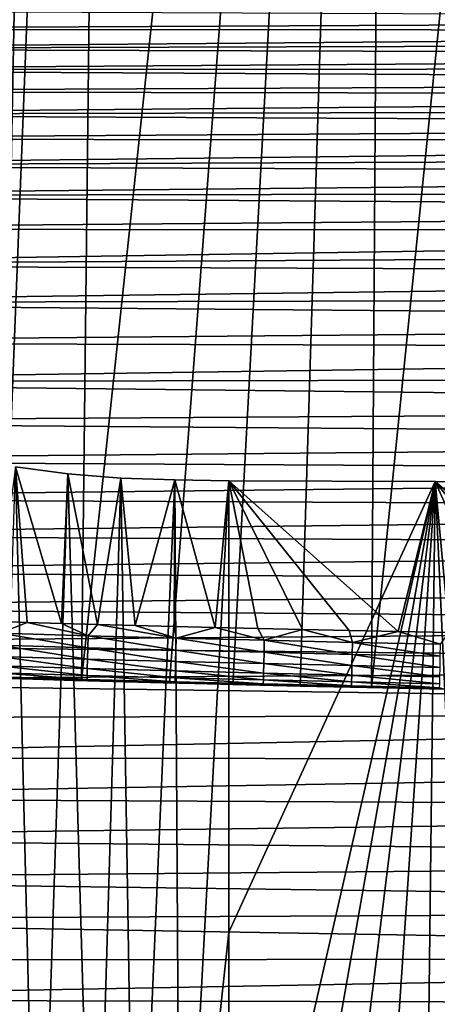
# Model space of a CAD drawing. Header units: metres. Extents: x -26 to 26, y -167 to 32.
# Tile 177 of 237: x -10.98 to -3.6, y -31.19 to -13.8. Entities that reach past the tile are written whole.
import ezdxf

# ---------------------------------------------------------------- set-up
doc = ezdxf.new("R2010")
doc.units = ezdxf.units.M
doc.layers.add('solid_12_411_043_XXX', color=7, linetype='CONTINUOUS')

msp = doc.modelspace()

# ---------------------------------------------------------------- linework, layer by layer
at = {"layer": 'solid_12_411_043_XXX'}
for points in [[(-11.30752, -25.427698, 4.15028), (-11.237365, 25.75036, 4.15028), (-10.307852, 25.761133, 4.15028)], [(-11.30752, -25.427698, 4.15028), (-10.307852, 25.761133, 4.15028), (-9.30893, 25.755497, 4.15028)], [(-9.892147, -25.471684, 4.15028), (-11.30752, -25.427698, 4.15028), (-9.30893, 25.755497, 4.15028)], [(-9.892147, -25.471684, 4.15028), (-9.30893, 25.755497, 4.15028), (-4.430605, 25.706018, 4.15028)], [(-8.336744, -25.511894, 4.15028), (-9.892147, -25.471684, 4.15028), (-4.430605, 25.706018, 4.15028)], [(-7.217836, -25.539207, 4.15028), (-8.336744, -25.511894, 4.15028), (-4.430605, 25.706018, 4.15028)], [(-6.028544, -25.567036, 4.15028), (-7.217836, -25.539207, 4.15028), (-4.430605, 25.706018, 4.15028)], [(-4.764182, -25.595436, 4.15028), (-6.028544, -25.567036, 4.15028), (-4.430605, 25.706018, 4.15028)], [(-4.764182, -25.595436, 4.15028), (-4.430605, 25.706018, 4.15028), (0.447422, 25.632776, 4.15028)], [(-3.416895, -25.624039, 4.15028), (-4.764182, -25.595436, 4.15028), (0.447422, 25.632776, 4.15028)], [(-18.58898, -13.969236, 177.854599), (18.495287, -13.793557, 177.854584), (-18.40938, -13.640424, 177.854568)], [(-18.58898, -13.969236, 177.854599), (18.603987, -13.998189, 177.854599), (18.495287, -13.793557, 177.854584)], [(-18.761108, -14.317875, 177.85463), (18.603987, -13.998189, 177.854599), (-18.58898, -13.969236, 177.854599)], [(-18.761108, -14.317875, 177.85463), (18.70966, -14.209745, 177.854614), (18.603987, -13.998189, 177.854599)], [(-18.761108, -14.317875, 177.85463), (18.812286, -14.428932, 177.854645), (18.70966, -14.209745, 177.854614)], [(-18.924122, -14.68516, 177.85466), (18.812286, -14.428932, 177.854645), (-18.761108, -14.317875, 177.85463)], [(-18.924122, -14.68516, 177.85466), (18.911907, -14.656087, 177.85466), (18.812286, -14.428932, 177.854645)], [(-19.076668, -15.069438, 177.854691), (19.008406, -14.892053, 177.854675), (-18.924122, -14.68516, 177.85466)], [(-18.924122, -14.68516, 177.85466), (19.008406, -14.892053, 177.854675), (18.911907, -14.656087, 177.85466)], [(-19.076668, -15.069438, 177.854691), (19.101776, -15.137174, 177.854706), (19.008406, -14.892053, 177.854675)], [(-19.219477, -15.474795, 177.854736), (19.101776, -15.137174, 177.854706), (-19.076668, -15.069438, 177.854691)], [(-19.219477, -15.474795, 177.854736), (19.191826, -15.392385, 177.854721), (19.101776, -15.137174, 177.854706)], [(-19.219477, -15.474795, 177.854736), (19.278524, -15.65801, 177.854752), (19.191826, -15.392385, 177.854721)], [(-19.354225, -15.909734, 177.854767), (19.278524, -15.65801, 177.854752), (-19.219477, -15.474795, 177.854736)], [(-19.354225, -15.909734, 177.854767), (19.361568, -15.93501, 177.854767), (19.278524, -15.65801, 177.854752)], [(-19.482023, -16.38475, 177.854813), (19.361568, -15.93501, 177.854767), (-19.354225, -15.909734, 177.854767)], [(-19.482023, -16.38475, 177.854813), (19.440855, -16.223389, 177.854797), (19.361568, -15.93501, 177.854767)], [(-19.482023, -16.38475, 177.854813), (19.516214, -16.525333, 177.854813), (19.440855, -16.223389, 177.854797)], [(-19.60248, -16.911137, 177.854858), (19.516214, -16.525333, 177.854813), (-19.482023, -16.38475, 177.854813)], [(-19.60248, -16.911137, 177.854858), (19.587631, -16.841019, 177.854843), (19.516214, -16.525333, 177.854813)], [(-19.60248, -16.911137, 177.854858), (19.654806, -17.173782, 177.854874), (19.587631, -16.841019, 177.854843)], [(-19.713114, -17.497578, 177.854904), (19.654806, -17.173782, 177.854874), (-19.60248, -16.911137, 177.854858)], [(-19.713114, -17.497578, 177.854904), (19.717762, -17.524168, 177.854904), (19.654806, -17.173782, 177.854874)], [(-19.809109, -18.135113, 177.85495), (19.717762, -17.524168, 177.854904), (-19.713114, -17.497578, 177.854904)], [(-19.809109, -18.135113, 177.85495), (19.775835, -17.895418, 177.854935), (19.717762, -17.524168, 177.854904)], [(-19.809109, -18.135113, 177.85495), (19.828989, -18.28797, 177.854965), (19.775835, -17.895418, 177.854935)], [(-19.886906, -18.80925, 177.855011), (19.828989, -18.28797, 177.854965), (-19.809109, -18.135113, 177.85495)], [(-19.886906, -18.80925, 177.855011), (19.87635, -18.705162, 177.855011), (19.828989, -18.28797, 177.854965)], [(-19.886906, -18.80925, 177.855011), (19.917843, -19.147331, 177.855042), (19.87635, -18.705162, 177.855011)], [(-19.945013, -19.50386, 177.855072), (19.917843, -19.147331, 177.855042), (-19.886906, -18.80925, 177.855011)], [(-19.945013, -19.50386, 177.855072), (19.952526, -19.618002, 177.855087), (19.917843, -19.147331, 177.855042)], [(-19.984142, -20.203978, 177.855133), (19.952526, -19.618002, 177.855087), (-19.945013, -19.50386, 177.855072)], [(-19.984142, -20.203978, 177.855133), (19.980278, -20.117506, 177.855133), (19.952526, -19.618002, 177.855087)], [(-19.984142, -20.203978, 177.855133), (20.000523, -20.64921, 177.855179), (19.980278, -20.117506, 177.855133)], [(-20.007128, -20.900099, 177.855194), (20.000523, -20.64921, 177.855179), (-19.984142, -20.203978, 177.855133)], [(-20.007128, -20.900099, 177.855194), (20.013109, -21.213747, 177.855225), (20.000523, -20.64921, 177.855179)], [(-20.017282, -21.585707, 177.855255), (20.013109, -21.213747, 177.855225), (-20.007128, -20.900099, 177.855194)], [(-20.017282, -21.585707, 177.855255), (20.018448, -21.810234, 177.85527), (20.013109, -21.213747, 177.855225)], [(-20.017876, -22.254099, 177.855301), (20.018448, -21.810234, 177.85527), (-20.017282, -21.585707, 177.855255)], [(-11.563712, -37.561703, 99.661652), (-11.059468, -21.695902, 9.150281), (-10.661813, -37.711967, 99.635155)], [(-11.059468, -21.695902, 9.150281), (-11.42468, -24.423128, 9.150281), (-10.848425, -24.44356, 9.150281)], [(-11.059468, -21.695902, 9.150281), (-10.848425, -24.44356, 9.150281), (-10.243032, -24.461063, 9.150281)], [(-10.129657, -21.822021, 9.150281), (-11.059468, -21.695902, 9.150281), (-10.243032, -24.461063, 9.150281)], [(-10.661813, -37.711967, 99.635155), (-11.059468, -21.695902, 9.150281), (-10.129657, -21.822021, 9.150281)], [(-20.017876, -22.254099, 177.855301), (20.01638, -22.438889, 177.855331), (20.018448, -21.810234, 177.85527)], [(-10.661813, -37.711967, 99.635155), (-10.129657, -21.822021, 9.150281), (-9.666766, -37.815701, 99.616859)], [(-10.129657, -21.822021, 9.150281), (-10.243032, -24.461063, 9.150281), (-9.608532, -24.4785, 9.150281)], [(-9.197157, -21.894688, 9.150281), (-10.129657, -21.822021, 9.150281), (-9.608532, -24.4785, 9.150281)], [(-9.666766, -37.815701, 99.616859), (-10.129657, -21.822021, 9.150281), (-9.197157, -21.894688, 9.150281)], [(-9.666766, -37.815701, 99.616859), (-9.197157, -21.894688, 9.150281), (-8.938645, -37.857727, 99.609451)], [(-9.197157, -21.894688, 9.150281), (-9.608532, -24.4785, 9.150281), (-8.9449, -24.495663, 9.150281)], [(-8.239585, -21.929125, 9.150281), (-9.197157, -21.894688, 9.150281), (-8.9449, -24.495663, 9.150281)], [(-8.938645, -37.857727, 99.609451), (-9.197157, -21.894688, 9.150281), (-8.239585, -21.929125, 9.150281)], [(-8.239585, -21.929125, 9.150281), (-8.9449, -24.495663, 9.150281), (-8.252943, -24.513391, 9.150281)], [(-8.938645, -37.857727, 99.609451), (-8.239585, -21.929125, 9.150281), (-8.148227, -37.880756, 99.605392)], [(-8.239585, -21.929125, 9.150281), (-8.252943, -24.513391, 9.150281), (-7.530189, -24.531393, 9.150281)], [(-7.286585, -21.944187, 9.150281), (-8.239585, -21.929125, 9.150281), (-7.530189, -24.531393, 9.150281)], [(-8.148227, -37.880756, 99.605392), (-8.239585, -21.929125, 9.150281), (-7.286585, -21.944187, 9.150281)], [(-7.286574, -29.915781, 54.378288), (-8.148227, -37.880756, 99.605392), (-7.286585, -21.944187, 9.150281)], [(-7.286585, -21.944187, 9.150281), (-7.530189, -24.531393, 9.150281), (-6.775095, -24.549677, 9.150281)], [(-7.286585, -21.944187, 9.150281), (-6.775095, -24.549677, 9.150281), (-5.985677, -24.568174, 9.150281)], [(-7.286585, -21.944187, 9.150281), (-5.985677, -24.568174, 9.150281), (-5.159955, -24.586849, 9.150281)], [(-7.286585, -21.944187, 9.150281), (-5.159955, -24.586849, 9.150281), (-4.296383, -24.605635, 9.150281)], [(-3.643296, -21.957764, 9.150281), (-7.286585, -21.944187, 9.150281), (-4.296383, -24.605635, 9.150281)], [(-7.286574, -29.915781, 54.378288), (-7.286585, -21.944187, 9.150281), (-3.643296, -21.957764, 9.150281)], [(-7.286576, -37.884106, 99.604797), (-3.643296, -21.957764, 9.150281), (-6.455174, -37.887051, 99.604279)], [(-7.286574, -29.915781, 54.378288), (-3.643296, -21.957764, 9.150281), (-7.286576, -37.884106, 99.604797)], [(-6.455174, -37.887051, 99.604279), (-3.643296, -21.957764, 9.150281), (-5.601419, -37.889679, 99.603821)], [(-5.601419, -37.889679, 99.603821), (-3.643296, -21.957764, 9.150281), (-4.725375, -37.891953, 99.603416)], [(-4.725375, -37.891953, 99.603416), (-3.643296, -21.957764, 9.150281), (-3.827441, -37.893845, 99.603088)], [(-3.643296, -21.957764, 9.150281), (-4.296383, -24.605635, 9.150281), (-3.393293, -24.624485, 9.150281)], [(-3.827441, -37.893845, 99.603088), (-3.643296, -21.957764, 9.150281), (-2.906487, -37.895321, 99.602829)], [(-3.643296, -21.957764, 9.150281), (-3.393293, -24.624485, 9.150281), (-2.44908, -24.643305, 9.150281)], [(-3.643296, -21.957764, 9.150281), (-2.44908, -24.643305, 9.150281), (-1.461312, -24.661976, 9.150281)], [(-3.643296, -21.957764, 9.150281), (-1.461312, -24.661976, 9.150281), (-0.4308, -24.680534, 9.150281)], [(-3.643296, -21.957764, 9.150281), (-0.4308, -24.680534, 9.150281), (0.000015, -21.960382, 9.150281)], [(-2.906487, -37.895321, 99.602829), (-3.643296, -21.957764, 9.150281), (0.000015, -21.960382, 9.150281)], [(-20.01189, -22.903685, 177.855362), (20.01638, -22.438889, 177.855331), (-20.017876, -22.254099, 177.855301)], [(-20.01189, -22.903685, 177.855362), (20.009508, -23.095421, 177.855377), (20.01638, -22.438889, 177.855331)], [(-20.002005, -23.539288, 177.855423), (20.009508, -23.095421, 177.855377), (-20.01189, -22.903685, 177.855362)], [(-20.002005, -23.539288, 177.855423), (19.997869, -23.779295, 177.855438), (20.009508, -23.095421, 177.855377)], [(-19.99069, -24.171839, 177.855469), (19.997869, -23.779295, 177.855438), (-20.002005, -23.539288, 177.855423)], [(-19.99069, -24.171839, 177.855469), (19.984888, -24.495089, 177.855499), (19.997869, -23.779295, 177.855438)], [(-19.978842, -24.811733, 177.85553), (19.984888, -24.495089, 177.855499), (-19.99069, -24.171839, 177.855469)], [(-19.978842, -24.811733, 177.85553), (19.970713, -25.242781, 177.85556), (19.984888, -24.495089, 177.855499)], [(-10.848425, -24.44356, 9.150281), (-11.42468, -24.423128, 9.150281), (-11.331001, -24.634617, 9.12844)], [(-10.848425, -24.44356, 9.150281), (-11.331001, -24.634617, 9.12844), (-9.773507, -24.681625, 9.12844)], [(-10.243032, -24.461063, 9.150281), (-10.848425, -24.44356, 9.150281), (-9.773507, -24.681625, 9.12844)], [(-9.608532, -24.4785, 9.150281), (-10.243032, -24.461063, 9.150281), (-9.773507, -24.681625, 9.12844)], [(-9.608532, -24.4785, 9.150281), (-9.773507, -24.681625, 9.12844), (-8.217115, -24.721975, 9.12844)], [(-8.9449, -24.495663, 9.150281), (-9.608532, -24.4785, 9.150281), (-8.217115, -24.721975, 9.12844)], [(-8.252943, -24.513391, 9.150281), (-8.9449, -24.495663, 9.150281), (-8.217115, -24.721975, 9.12844)], [(-11.331001, -24.634617, 9.12844), (-11.339228, -24.846466, 9.057855), (-9.77897, -24.893545, 9.057855)], [(-9.773507, -24.681625, 9.12844), (-11.331001, -24.634617, 9.12844), (-9.77897, -24.893545, 9.057855)], [(-9.773507, -24.681625, 9.12844), (-9.77897, -24.893545, 9.057855), (-8.222529, -24.933899, 9.057855)], [(-8.217115, -24.721975, 9.12844), (-9.773507, -24.681625, 9.12844), (-8.222529, -24.933899, 9.057855)], [(-7.530189, -24.531393, 9.150281), (-8.252943, -24.513391, 9.150281), (-8.217115, -24.721975, 9.12844)], [(-7.530189, -24.531393, 9.150281), (-8.217115, -24.721975, 9.12844), (-6.660559, -24.760105, 9.12844)], [(-6.775095, -24.549677, 9.150281), (-7.530189, -24.531393, 9.150281), (-6.660559, -24.760105, 9.12844)], [(-5.985677, -24.568174, 9.150281), (-6.775095, -24.549677, 9.150281), (-6.660559, -24.760105, 9.12844)], [(-5.985677, -24.568174, 9.150281), (-6.660559, -24.760105, 9.12844), (-5.104047, -24.79578, 9.12844)], [(-5.159955, -24.586849, 9.150281), (-5.985677, -24.568174, 9.150281), (-5.104047, -24.79578, 9.12844)], [(-4.296383, -24.605635, 9.150281), (-5.159955, -24.586849, 9.150281), (-5.104047, -24.79578, 9.12844)], [(-4.296383, -24.605635, 9.150281), (-5.104047, -24.79578, 9.12844), (-3.547549, -24.829008, 9.12844)], [(-3.393293, -24.624485, 9.150281), (-4.296383, -24.605635, 9.150281), (-3.547549, -24.829008, 9.12844)], [(-19.966265, -25.468122, 177.855576), (19.970713, -25.242781, 177.85556), (-19.978842, -24.811733, 177.85553)], [(-11.339228, -24.846466, 9.057855), (-11.346933, -25.044916, 8.936052), (-9.784087, -25.092058, 8.936052)], [(-9.77897, -24.893545, 9.057855), (-11.339228, -24.846466, 9.057855), (-9.784087, -25.092058, 8.936052)], [(-8.217115, -24.721975, 9.12844), (-8.222529, -24.933899, 9.057855), (-6.665504, -24.972038, 9.057855)], [(-6.660559, -24.760105, 9.12844), (-8.217115, -24.721975, 9.12844), (-6.665504, -24.972038, 9.057855)], [(-6.660559, -24.760105, 9.12844), (-6.665504, -24.972038, 9.057855), (-5.108624, -25.007723, 9.057855)], [(-5.104047, -24.79578, 9.12844), (-6.660559, -24.760105, 9.12844), (-5.108624, -25.007723, 9.057855)], [(-5.104047, -24.79578, 9.12844), (-5.108624, -25.007723, 9.057855), (-3.551827, -25.040956, 9.057855)], [(-3.547549, -24.829008, 9.12844), (-5.104047, -24.79578, 9.12844), (-3.551827, -25.040956, 9.057855)], [(-9.77897, -24.893545, 9.057855), (-9.784087, -25.092058, 8.936052), (-8.227601, -25.132418, 8.936052)], [(-8.222529, -24.933899, 9.057855), (-9.77897, -24.893545, 9.057855), (-8.227601, -25.132418, 8.936052)], [(-8.222529, -24.933899, 9.057855), (-8.227601, -25.132418, 8.936052), (-6.670137, -25.170567, 8.936052)], [(-6.665504, -24.972038, 9.057855), (-8.222529, -24.933899, 9.057855), (-6.670137, -25.170567, 8.936052)], [(-6.665504, -24.972038, 9.057855), (-6.670137, -25.170567, 8.936052), (-5.112912, -25.206259, 8.936052)], [(-5.108624, -25.007723, 9.057855), (-6.665504, -24.972038, 9.057855), (-5.112912, -25.206259, 8.936052)], [(-5.108624, -25.007723, 9.057855), (-5.112912, -25.206259, 8.936052), (-3.555834, -25.239498, 8.936052)], [(-3.551827, -25.040956, 9.057855), (-5.108624, -25.007723, 9.057855), (-3.555834, -25.239498, 8.936052)], [(-11.346933, -25.044916, 8.936052), (-11.353407, -25.211626, 8.76943), (-9.788386, -25.258823, 8.76943)], [(-9.784087, -25.092058, 8.936052), (-11.346933, -25.044916, 8.936052), (-9.788386, -25.258823, 8.76943)], [(-9.784087, -25.092058, 8.936052), (-9.788386, -25.258823, 8.76943), (-8.231861, -25.299189, 8.76943)], [(-8.227601, -25.132418, 8.936052), (-9.784087, -25.092058, 8.936052), (-8.231861, -25.299189, 8.76943)], [(-8.227601, -25.132418, 8.936052), (-8.231861, -25.299189, 8.76943), (-6.674029, -25.337345, 8.76943)], [(-6.670137, -25.170567, 8.936052), (-8.227601, -25.132418, 8.936052), (-6.674029, -25.337345, 8.76943)], [(-6.670137, -25.170567, 8.936052), (-6.674029, -25.337345, 8.76943), (-5.116513, -25.373041, 8.76943)], [(-5.112912, -25.206259, 8.936052), (-6.670137, -25.170567, 8.936052), (-5.116513, -25.373041, 8.76943)], [(-5.112912, -25.206259, 8.936052), (-5.116513, -25.373041, 8.76943), (-3.5592, -25.406286, 8.76943)], [(-3.555834, -25.239498, 8.936052), (-5.112912, -25.206259, 8.936052), (-3.5592, -25.406286, 8.76943)], [(-19.966265, -25.468122, 177.855576), (19.955067, -26.035355, 177.855637), (19.970713, -25.242781, 177.85556)], [(-11.358143, -25.33359, 8.57096), (-11.360892, -25.404388, 8.358991), (-9.793358, -25.451647, 8.358991)], [(-11.353407, -25.211626, 8.76943), (-11.358143, -25.33359, 8.57096), (-9.791532, -25.380827, 8.57096)], [(-9.791532, -25.380827, 8.57096), (-11.358143, -25.33359, 8.57096), (-9.793358, -25.451647, 8.358991)], [(-9.788386, -25.258823, 8.76943), (-11.353407, -25.211626, 8.76943), (-9.791532, -25.380827, 8.57096)], [(-9.791532, -25.380827, 8.57096), (-9.793358, -25.451647, 8.358991), (-8.236788, -25.492018, 8.358991)], [(-9.788386, -25.258823, 8.76943), (-9.791532, -25.380827, 8.57096), (-8.234979, -25.421194, 8.57096)], [(-8.234979, -25.421194, 8.57096), (-9.791532, -25.380827, 8.57096), (-8.236788, -25.492018, 8.358991)], [(-8.231861, -25.299189, 8.76943), (-9.788386, -25.258823, 8.76943), (-8.234979, -25.421194, 8.57096)], [(-8.231861, -25.299189, 8.76943), (-8.234979, -25.421194, 8.57096), (-6.676877, -25.459356, 8.57096)], [(-6.674029, -25.337345, 8.76943), (-8.231861, -25.299189, 8.76943), (-6.676877, -25.459356, 8.57096)], [(-6.674029, -25.337345, 8.76943), (-6.676877, -25.459356, 8.57096), (-5.119148, -25.495058, 8.57096)], [(-5.116513, -25.373041, 8.76943), (-6.674029, -25.337345, 8.76943), (-5.119148, -25.495058, 8.57096)], [(-5.116513, -25.373041, 8.76943), (-5.119148, -25.495058, 8.57096), (-3.561663, -25.528307, 8.57096)], [(-3.5592, -25.406286, 8.76943), (-5.116513, -25.373041, 8.76943), (-3.561663, -25.528307, 8.57096)], [(-19.952888, -26.143063, 177.855637), (19.955067, -26.035355, 177.855637), (-19.966265, -25.468122, 177.855576)], [(-11.412169, -25.424175, 8.150281), (-10.006361, -25.468203, 8.150281), (-11.360892, -25.404388, 8.358991)], [(-11.30752, -25.427698, 4.15028), (-10.006361, -25.468203, 8.150281), (-11.412169, -25.424175, 8.150281)], [(-10.006361, -25.468203, 8.150281), (-9.793358, -25.451647, 8.358991), (-11.360892, -25.404388, 8.358991)], [(-9.892147, -25.471684, 4.15028), (-10.006361, -25.468203, 8.150281), (-11.30752, -25.427698, 4.15028)], [(-10.006361, -25.468203, 8.150281), (-8.448339, -25.509129, 8.150281), (-9.793358, -25.451647, 8.358991)], [(-9.892147, -25.471684, 4.15028), (-8.448339, -25.509129, 8.150281), (-10.006361, -25.468203, 8.150281)], [(-8.336744, -25.511894, 4.15028), (-8.448339, -25.509129, 8.150281), (-9.892147, -25.471684, 4.15028)], [(-8.448339, -25.509129, 8.150281), (-8.236788, -25.492018, 8.358991), (-9.793358, -25.451647, 8.358991)], [(-8.448339, -25.509129, 8.150281), (-7.321203, -25.53668, 8.150281), (-8.236788, -25.492018, 8.358991)], [(-8.336744, -25.511894, 4.15028), (-7.321203, -25.53668, 8.150281), (-8.448339, -25.509129, 8.150281)], [(-7.217836, -25.539207, 4.15028), (-7.321203, -25.53668, 8.150281), (-8.336744, -25.511894, 4.15028)], [(-8.234979, -25.421194, 8.57096), (-8.236788, -25.492018, 8.358991), (-6.67853, -25.530182, 8.358991)], [(-7.321203, -25.53668, 8.150281), (-6.67853, -25.530182, 8.358991), (-8.236788, -25.492018, 8.358991)], [(-6.676877, -25.459356, 8.57096), (-8.234979, -25.421194, 8.57096), (-6.67853, -25.530182, 8.358991)], [(-7.321203, -25.53668, 8.150281), (-6.11974, -25.564949, 8.150281), (-6.67853, -25.530182, 8.358991)], [(-7.217836, -25.539207, 4.15028), (-6.11974, -25.564949, 8.150281), (-7.321203, -25.53668, 8.150281)], [(-6.028544, -25.567036, 4.15028), (-6.11974, -25.564949, 8.150281), (-7.217836, -25.539207, 4.15028)], [(-6.676877, -25.459356, 8.57096), (-6.67853, -25.530182, 8.358991), (-5.120678, -25.565886, 8.358991)], [(-6.11974, -25.564949, 8.150281), (-5.120678, -25.565886, 8.358991), (-6.67853, -25.530182, 8.358991)], [(-5.119148, -25.495058, 8.57096), (-6.676877, -25.459356, 8.57096), (-5.120678, -25.565886, 8.358991)], [(-5.119148, -25.495058, 8.57096), (-5.120678, -25.565886, 8.358991), (-3.563092, -25.599138, 8.358991)], [(-3.561663, -25.528307, 8.57096), (-5.119148, -25.495058, 8.57096), (-3.563092, -25.599138, 8.358991)], [(-6.11974, -25.564949, 8.150281), (-4.840732, -25.593739, 8.150281), (-5.120678, -25.565886, 8.358991)], [(-6.028544, -25.567036, 4.15028), (-4.840732, -25.593739, 8.150281), (-6.11974, -25.564949, 8.150281)], [(-4.764182, -25.595436, 4.15028), (-4.840732, -25.593739, 8.150281), (-6.028544, -25.567036, 4.15028)], [(-4.840732, -25.593739, 8.150281), (-3.563092, -25.599138, 8.358991), (-5.120678, -25.565886, 8.358991)], [(-4.840732, -25.593739, 8.150281), (-3.474198, -25.622843, 8.150281), (-3.563092, -25.599138, 8.358991)], [(-4.764182, -25.595436, 4.15028), (-3.474198, -25.622843, 8.150281), (-4.840732, -25.593739, 8.150281)], [(-3.416895, -25.624039, 4.15028), (-3.474198, -25.622843, 8.150281), (-4.764182, -25.595436, 4.15028)], [(-19.938709, -26.83481, 177.855698), (19.955067, -26.035355, 177.855637), (-19.952888, -26.143063, 177.855637)], [(-19.938709, -26.83481, 177.855698), (19.937954, -26.872723, 177.855698), (19.955067, -26.035355, 177.855637)], [(-19.923771, -27.539829, 177.855759), (19.937954, -26.872723, 177.855698), (-19.938709, -26.83481, 177.855698)], [(-19.923771, -27.539829, 177.855759), (19.919514, -27.737089, 177.855774), (19.937954, -26.872723, 177.855698)], [(-19.908115, -28.254871, 177.85582), (19.919514, -27.737089, 177.855774), (-19.923771, -27.539829, 177.855759)], [(-19.908115, -28.254871, 177.85582), (19.89978, -28.627163, 177.85585), (19.919514, -27.737089, 177.855774)], [(-19.891819, -28.975546, 177.855881), (19.89978, -28.627163, 177.85585), (-19.908115, -28.254871, 177.85582)], [(-19.891819, -28.975546, 177.855881), (19.879503, -29.506563, 177.855927), (19.89978, -28.627163, 177.85585)], [(-19.875034, -29.694965, 177.855942), (19.879503, -29.506563, 177.855927), (-19.891819, -28.975546, 177.855881)], [(-19.875034, -29.694965, 177.855942), (19.858715, -30.374708, 177.856003), (19.879503, -29.506563, 177.855927)], [(-19.857939, -30.406061, 177.856003), (19.858715, -30.374708, 177.856003), (-19.875034, -29.694965, 177.855942)], [(-7.286574, -29.915781, 54.378288), (-7.286576, -37.884106, 99.604797), (-8.148227, -37.880756, 99.605392)], [(-19.840727, -31.101685, 177.856064), (19.858715, -30.374708, 177.856003), (-19.857939, -30.406061, 177.856003)], [(-19.840727, -31.101685, 177.856064), (19.83824, -31.201965, 177.856079), (19.858715, -30.374708, 177.856003)], [(-19.823549, -31.777088, 177.856125), (19.83824, -31.201965, 177.856079), (-19.840727, -31.101685, 177.856064)]]:
    msp.add_3dface(points, dxfattribs=at)

doc.saveas('drawing.dxf')
